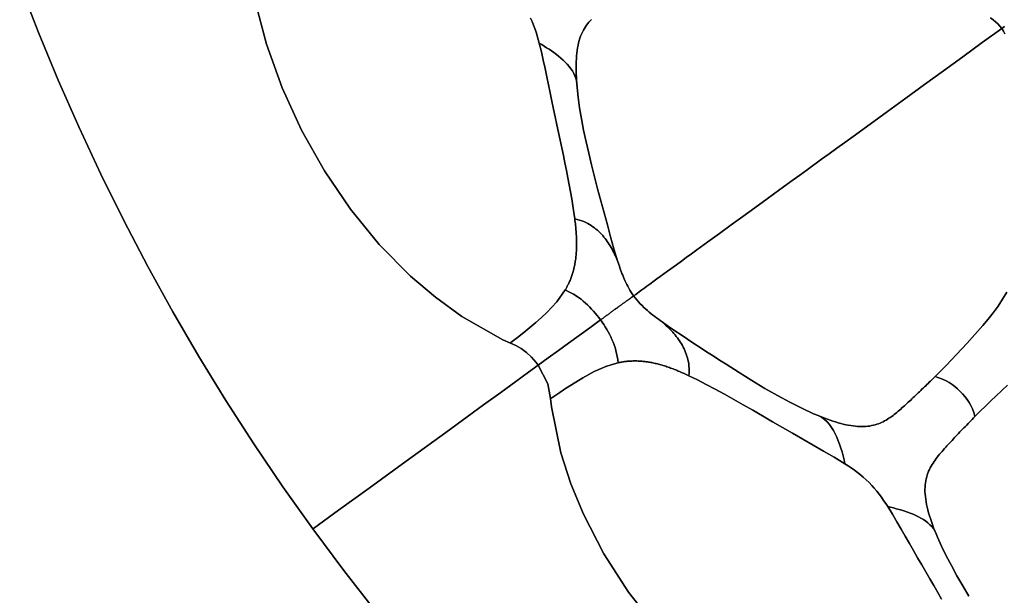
# Model space of a CAD drawing. Header units: centimetres. Extents: x -49.6 to 49.6, y -49.6 to 49.6.
# Tile 4 of 61: x -46.5 to -25.3, y -30.6 to -18.2. Entities that reach past the tile are written whole.
import ezdxf

# ---------------------------------------------------------------- set-up
doc = ezdxf.new("R2010")
doc.units = ezdxf.units.CM
doc.layers.get('0').update_dxf_attribs({"true_color": 0x5890e1})

msp = doc.modelspace()

# ---------------------------------------------------------------- linework, layer by layer
at = {"color": 16, "true_color": 0x870606}
for points in [[(-46.453, -17.434, 0), (-46.05, -18.472, 0), (-45.624, -19.501, 0), (-45.175, -20.519, 0), (-44.703, -21.528, 0), (-44.208, -22.526, 0), (-43.692, -23.512, 0), (-43.153, -24.486, 0), (-42.593, -25.448, 0), (-42.011, -26.398, 0), (-41.409, -27.334, 0), (-40.785, -28.256, 0), (-40.141, -29.164, 0), (-40.126, -29.154, 0), (-40.022, -29.078, 0), (-39.59, -28.764, 0), (-38.931, -28.285, 0), (-38.132, -27.704, 0), (-37.28, -27.086, 0), (-36.464, -26.493, 0), (-36.096, -26.226, 0), (-35.77, -25.989, 0), (-35.497, -25.79, 0), (-35.286, -25.637, 0), (-35.331, -25.578, 0), (-35.431, -25.464, 0), (-35.538, -25.363, 0), (-35.653, -25.279, 0), (-35.771, -25.215, 0), (-35.888, -25.164, 0), (-36.05, -25.089, 0), (-36.932, -24.589, 0), (-37.502, -24.177, 0), (-38.038, -23.721, 0), (-38.711, -23.038, 0), (-39.332, -22.278, 0), (-39.892, -21.454, 0), (-40.385, -20.578, 0), (-40.804, -19.665, 0), (-41.142, -18.727, 0), (-41.392, -17.778, 0)], [(-38.792, -30.935, 0), (-39.476, -30.057, 0), (-40.141, -29.164, 0), (-40.785, -28.256, 0), (-41.409, -27.334, 0), (-42.012, -26.398, 0), (-42.593, -25.448, 0), (-43.154, -24.486, 0), (-43.692, -23.512, 0), (-44.209, -22.526, 0), (-44.703, -21.528, 0), (-45.175, -20.519, 0), (-45.624, -19.501, 0), (-46.05, -18.472, 0), (-46.453, -17.434, 0)], [(-41.392, -17.778, 0), (-41.142, -18.727, 0), (-40.804, -19.665, 0), (-40.385, -20.578, 0), (-39.892, -21.454, 0), (-39.332, -22.278, 0), (-38.711, -23.038, 0), (-38.038, -23.721, 0), (-37.502, -24.177, 0), (-36.932, -24.589, 0), (-36.05, -25.089, 0), (-35.888, -25.164, 0), (-35.875, -25.153, 0), (-35.736, -25.043, 0), (-35.6, -24.934, 0), (-35.468, -24.827, 0), (-35.341, -24.721, 0), (-35.218, -24.614, 0), (-35.1, -24.505, 0), (-34.886, -24.274, 0), (-34.705, -24.016, 0), (-34.696, -24.001, 0), (-34.688, -23.986, 0), (-34.679, -23.971, 0), (-34.671, -23.956, 0), (-34.663, -23.94, 0), (-34.655, -23.925, 0), (-34.647, -23.909, 0), (-34.639, -23.893, 0), (-34.63, -23.873, 0), (-34.621, -23.853, 0), (-34.612, -23.833, 0), (-34.603, -23.812, 0), (-34.595, -23.792, 0), (-34.587, -23.771, 0), (-34.579, -23.75, 0), (-34.571, -23.728, 0), (-34.563, -23.707, 0), (-34.556, -23.685, 0), (-34.549, -23.663, 0), (-34.542, -23.641, 0), (-34.536, -23.618, 0), (-34.53, -23.595, 0), (-34.524, -23.572, 0), (-34.518, -23.548, 0), (-34.512, -23.524, 0), (-34.507, -23.5, 0), (-34.502, -23.476, 0), (-34.498, -23.451, 0), (-34.493, -23.426, 0), (-34.489, -23.4, 0), (-34.485, -23.375, 0), (-34.481, -23.348, 0), (-34.478, -23.322, 0), (-34.475, -23.296, 0), (-34.473, -23.269, 0), (-34.47, -23.241, 0), (-34.468, -23.214, 0), (-34.466, -23.186, 0), (-34.465, -23.157, 0), (-34.464, -23.128, 0), (-34.463, -23.099, 0), (-34.462, -23.07, 0), (-34.462, -23.041, 0), (-34.462, -23.011, 0), (-34.462, -22.98, 0), (-34.463, -22.95, 0), (-34.464, -22.919, 0), (-34.465, -22.887, 0), (-34.466, -22.856, 0), (-34.468, -22.824, 0), (-34.47, -22.792, 0), (-34.473, -22.76, 0), (-34.475, -22.727, 0), (-34.478, -22.694, 0), (-34.481, -22.66, 0), (-34.484, -22.627, 0), (-34.488, -22.591, 0), (-34.492, -22.555, 0), (-34.496, -22.519, 0), (-34.5, -22.483, 0), (-34.518, -22.349, 0), (-34.54, -22.205, 0), (-34.563, -22.057, 0), (-34.59, -21.907, 0), (-34.618, -21.755, 0), (-34.647, -21.6, 0), (-34.679, -21.443, 0), (-34.712, -21.283, 0), (-34.745, -21.121, 0), (-34.78, -20.957, 0), (-34.815, -20.792, 0), (-34.851, -20.626, 0), (-34.887, -20.459, 0), (-34.923, -20.291, 0), (-34.959, -20.122, 0), (-34.995, -19.949, 0), (-35.032, -19.775, 0), (-35.068, -19.601, 0), (-35.104, -19.426, 0), (-35.141, -19.25, 0), (-35.179, -19.071, 0), (-35.22, -18.889, 0), (-35.266, -18.701, 0), (-35.287, -18.626, 0), (-35.31, -18.548, 0), (-35.334, -18.469, 0), (-35.361, -18.389, 0), (-35.39, -18.313, 0), (-35.42, -18.238, 0), (-35.454, -18.162, 0)], [(-35.454, -18.162, 0), (-35.42, -18.238, 0), (-35.39, -18.313, 0), (-35.361, -18.389, 0), (-35.334, -18.469, 0), (-35.31, -18.548, 0), (-35.287, -18.626, 0), (-35.266, -18.701, 0), (-35.213, -18.735, 0), (-35.159, -18.768, 0), (-35.106, -18.801, 0), (-35.053, -18.835, 0), (-35, -18.87, 0), (-34.948, -18.907, 0), (-34.897, -18.945, 0), (-34.848, -18.984, 0), (-34.799, -19.025, 0), (-34.752, -19.067, 0), (-34.706, -19.111, 0), (-34.663, -19.157, 0), (-34.622, -19.204, 0), (-34.585, -19.253, 0), (-34.551, -19.302, 0), (-34.522, -19.353, 0), (-34.497, -19.405, 0), (-34.479, -19.457, 0), (-34.466, -19.508, 0), (-34.458, -19.558, 0), (-34.451, -19.656, 0), (-34.458, -19.583, 0), (-34.463, -19.51, 0), (-34.467, -19.439, 0), (-34.47, -19.368, 0), (-34.472, -19.299, 0), (-34.473, -19.232, 0), (-34.472, -19.165, 0), (-34.47, -19.1, 0), (-34.467, -19.038, 0), (-34.463, -18.977, 0), (-34.457, -18.917, 0), (-34.449, -18.859, 0), (-34.441, -18.803, 0), (-34.43, -18.748, 0), (-34.418, -18.695, 0), (-34.405, -18.643, 0), (-34.39, -18.595, 0), (-34.374, -18.55, 0), (-34.356, -18.506, 0), (-34.337, -18.464, 0), (-34.316, -18.424, 0), (-34.294, -18.386, 0), (-34.271, -18.349, 0), (-34.246, -18.314, 0), (-34.221, -18.281, 0), (-34.195, -18.249, 0), (-34.168, -18.219, 0), (-34.14, -18.19, 0)], [(-34.14, -18.19, 0), (-34.168, -18.219, 0), (-34.195, -18.249, 0), (-34.221, -18.281, 0), (-34.246, -18.314, 0), (-34.271, -18.349, 0), (-34.294, -18.386, 0), (-34.316, -18.424, 0), (-34.337, -18.464, 0), (-34.356, -18.506, 0), (-34.374, -18.55, 0), (-34.39, -18.595, 0), (-34.405, -18.643, 0), (-34.418, -18.695, 0), (-34.43, -18.748, 0), (-34.441, -18.803, 0), (-34.449, -18.859, 0), (-34.457, -18.917, 0), (-34.463, -18.977, 0), (-34.467, -19.038, 0), (-34.47, -19.1, 0), (-34.472, -19.165, 0), (-34.473, -19.232, 0), (-34.472, -19.299, 0), (-34.47, -19.368, 0), (-34.467, -19.439, 0), (-34.463, -19.51, 0), (-34.458, -19.583, 0), (-34.451, -19.656, 0), (-34.428, -19.867, 0), (-34.396, -20.098, 0), (-34.356, -20.334, 0), (-34.31, -20.578, 0), (-34.257, -20.825, 0), (-34.201, -21.074, 0), (-34.141, -21.321, 0), (-34.075, -21.582, 0), (-34.008, -21.842, 0), (-33.939, -22.102, 0), (-33.869, -22.36, 0), (-33.799, -22.617, 0), (-33.729, -22.874, 0), (-33.656, -23.131, 0), (-33.578, -23.392, 0), (-33.566, -23.429, 0), (-33.553, -23.468, 0), (-33.54, -23.506, 0), (-33.527, -23.545, 0), (-33.513, -23.585, 0), (-33.499, -23.624, 0), (-33.484, -23.664, 0), (-33.469, -23.703, 0), (-33.453, -23.741, 0), (-33.437, -23.779, 0), (-33.42, -23.818, 0), (-33.402, -23.858, 0), (-33.382, -23.898, 0), (-33.361, -23.939, 0), (-33.339, -23.979, 0), (-33.315, -24.02, 0), (-33.276, -24.083, 0), (-33.233, -24.145, 0), (-33.189, -24.113, 0), (-33.15, -24.085, 0), (-33.115, -24.06, 0), (-33.085, -24.038, 0), (-33.059, -24.019, 0), (-33.036, -24.003, 0), (-32.995, -23.972, 0), (-32.947, -23.938, 0), (-32.883, -23.891, 0), (-32.791, -23.824, 0), (-32.732, -23.781, 0), (-32.664, -23.732, 0), (-32.501, -23.614, 0), (-32.31, -23.475, 0), (-32.206, -23.4, 0), (-32.099, -23.321, 0), (-31.986, -23.239, 0), (-31.871, -23.156, 0), (-31.632, -22.982, 0), (-31.385, -22.803, 0), (-31.133, -22.619, 0), (-30.879, -22.435, 0), (-30.751, -22.342, 0), (-30.62, -22.247, 0), (-30.356, -22.055, 0), (-30.082, -21.856, 0), (-29.798, -21.65, 0), (-29.651, -21.543, 0), (-29.5, -21.433, 0), (-29.186, -21.205, 0), (-29.023, -21.086, 0), (-28.855, -20.965, 0), (-28.683, -20.839, 0), (-28.507, -20.711, 0), (-28.143, -20.447, 0), (-27.765, -20.173, 0), (-27.374, -19.888, 0), (-26.971, -19.596, 0), (-26.56, -19.297, 0), (-26.142, -18.994, 0), (-25.726, -18.691, 0), (-25.308, -18.387, 0), (-25.349, -18.335, 0), (-25.394, -18.287, 0), (-25.441, -18.242, 0), (-25.491, -18.201, 0), (-25.546, -18.16, 0)], [(-25.546, -18.16, 0), (-25.491, -18.201, 0), (-25.441, -18.242, 0), (-25.394, -18.287, 0), (-25.349, -18.335, 0), (-25.308, -18.387, 0), (-25.244, -18.341, 0)], [(-25.238, -18.5, 0), (-25.271, -18.443, 0), (-25.308, -18.387, 0), (-25.726, -18.691, 0), (-26.142, -18.994, 0), (-26.56, -19.297, 0), (-26.971, -19.596, 0), (-27.374, -19.888, 0), (-27.765, -20.173, 0), (-28.143, -20.447, 0), (-28.507, -20.711, 0), (-28.683, -20.839, 0), (-28.855, -20.965, 0), (-29.023, -21.086, 0), (-29.186, -21.205, 0), (-29.5, -21.433, 0), (-29.651, -21.543, 0), (-29.798, -21.65, 0), (-30.082, -21.856, 0), (-30.356, -22.055, 0), (-30.62, -22.247, 0), (-30.751, -22.342, 0), (-30.879, -22.435, 0), (-31.133, -22.619, 0), (-31.385, -22.803, 0), (-31.632, -22.982, 0), (-31.871, -23.156, 0), (-31.986, -23.239, 0), (-32.099, -23.321, 0), (-32.206, -23.4, 0), (-32.31, -23.475, 0), (-32.501, -23.614, 0), (-32.664, -23.732, 0), (-32.732, -23.781, 0), (-32.791, -23.824, 0), (-32.883, -23.891, 0), (-32.947, -23.938, 0), (-32.995, -23.972, 0), (-33.036, -24.003, 0), (-33.059, -24.019, 0), (-33.085, -24.038, 0), (-33.115, -24.06, 0), (-33.15, -24.085, 0), (-33.189, -24.113, 0), (-33.233, -24.145, 0), (-33.199, -24.191, 0), (-33.164, -24.234, 0), (-33.128, -24.276, 0), (-33.091, -24.316, 0), (-33.053, -24.355, 0), (-33.014, -24.393, 0), (-32.976, -24.428, 0), (-32.937, -24.462, 0), (-32.898, -24.496, 0), (-32.858, -24.529, 0), (-32.819, -24.56, 0), (-32.78, -24.591, 0), (-32.74, -24.621, 0), (-32.7, -24.65, 0), (-32.661, -24.679, 0), (-32.622, -24.708, 0), (-32.484, -24.804, 0), (-32.347, -24.897, 0), (-32.211, -24.988, 0), (-32.074, -25.078, 0), (-31.937, -25.168, 0), (-31.799, -25.259, 0), (-31.661, -25.349, 0), (-31.522, -25.439, 0), (-31.383, -25.529, 0), (-31.243, -25.619, 0), (-30.963, -25.797, 0), (-30.685, -25.97, 0), (-30.405, -26.138, 0), (-30.137, -26.292, 0), (-29.873, -26.436, 0), (-29.614, -26.567, 0), (-29.361, -26.683, 0), (-29.338, -26.693, 0), (-29.282, -26.716, 0), (-29.227, -26.739, 0), (-29.171, -26.761, 0), (-29.116, -26.782, 0), (-29.057, -26.804, 0), (-28.999, -26.825, 0), (-28.941, -26.844, 0), (-28.883, -26.862, 0), (-28.827, -26.879, 0), (-28.772, -26.894, 0), (-28.718, -26.908, 0), (-28.664, -26.92, 0), (-28.612, -26.931, 0), (-28.559, -26.94, 0), (-28.508, -26.948, 0), (-28.458, -26.954, 0), (-28.41, -26.958, 0), (-28.363, -26.961, 0), (-28.318, -26.962, 0), (-28.274, -26.961, 0), (-28.232, -26.958, 0), (-28.19, -26.954, 0), (-28.149, -26.949, 0), (-28.108, -26.941, 0), (-28.07, -26.933, 0), (-28.033, -26.923, 0), (-27.997, -26.911, 0), (-27.961, -26.899, 0), (-27.927, -26.885, 0), (-27.893, -26.87, 0), (-27.86, -26.855, 0), (-27.828, -26.838, 0), (-27.796, -26.82, 0), (-27.766, -26.802, 0), (-27.736, -26.783, 0), (-27.706, -26.763, 0), (-27.677, -26.742, 0), (-27.648, -26.721, 0), (-27.62, -26.699, 0), (-27.592, -26.677, 0), (-27.564, -26.654, 0), (-27.537, -26.631, 0), (-27.51, -26.608, 0), (-27.482, -26.584, 0), (-27.455, -26.56, 0), (-27.428, -26.536, 0), (-27.401, -26.512, 0), (-27.375, -26.487, 0), (-27.348, -26.463, 0), (-27.321, -26.438, 0), (-27.294, -26.413, 0), (-27.267, -26.389, 0), (-27.24, -26.364, 0), (-27.214, -26.338, 0), (-27.187, -26.313, 0), (-27.16, -26.287, 0), (-27.133, -26.262, 0), (-27.106, -26.236, 0), (-27.079, -26.21, 0), (-27.052, -26.185, 0), (-27.025, -26.158, 0), (-26.998, -26.132, 0), (-26.971, -26.106, 0), (-26.943, -26.08, 0), (-26.918, -26.055, 0), (-26.893, -26.031, 0), (-26.868, -26.007, 0), (-26.843, -25.982, 0), (-26.818, -25.958, 0), (-26.793, -25.933, 0), (-26.767, -25.909, 0), (-26.742, -25.884, 0), (-26.723, -25.865, 0), (-26.612, -25.755, 0), (-26.501, -25.642, 0), (-26.391, -25.526, 0), (-26.28, -25.408, 0), (-26.168, -25.288, 0), (-26.055, -25.166, 0), (-25.942, -25.043, 0), (-25.827, -24.916, 0), (-25.713, -24.785, 0), (-25.601, -24.651, 0), (-25.491, -24.511, 0), (-25.385, -24.365, 0), (-25.288, -24.218, 0), (-25.196, -24.064, 0)], [(-25.244, -18.341, 0), (-25.308, -18.387, 0), (-25.271, -18.443, 0), (-25.238, -18.5, 0)], [(-25.196, -24.064, 0), (-25.288, -24.218, 0), (-25.385, -24.365, 0), (-25.491, -24.511, 0), (-25.601, -24.651, 0), (-25.713, -24.785, 0), (-25.827, -24.916, 0), (-25.942, -25.043, 0), (-26.055, -25.166, 0), (-26.168, -25.288, 0), (-26.28, -25.408, 0), (-26.391, -25.526, 0), (-26.501, -25.642, 0), (-26.612, -25.755, 0), (-26.723, -25.865, 0), (-26.742, -25.884, 0), (-26.658, -25.908, 0), (-26.579, -25.937, 0), (-26.506, -25.972, 0), (-26.439, -26.011, 0), (-26.375, -26.055, 0), (-26.314, -26.101, 0), (-26.257, -26.151, 0), (-26.202, -26.203, 0), (-26.15, -26.258, 0), (-26.1, -26.315, 0), (-26.054, -26.376, 0), (-26.01, -26.44, 0), (-25.971, -26.508, 0), (-25.936, -26.581, 0), (-25.907, -26.659, 0), (-25.883, -26.743, 0), (-25.772, -26.632, 0), (-25.659, -26.521, 0), (-25.543, -26.409, 0), (-25.425, -26.297, 0), (-25.304, -26.185, 0), (-25.182, -26.072, 0)], [(-32.73, -31.311, 0), (-33.342, -30.524, 0), (-33.873, -29.698, 0), (-34.314, -28.847, 0), (-34.583, -28.197, 0), (-34.798, -27.527, 0), (-35.001, -26.535, 0), (-35.022, -26.358, 0), (-35.078, -26.042, 0), (-35.286, -25.637, 0), (-35.497, -25.79, 0), (-35.77, -25.989, 0), (-36.096, -26.226, 0), (-36.464, -26.493, 0), (-37.28, -27.086, 0), (-38.132, -27.704, 0), (-38.931, -28.285, 0), (-39.59, -28.764, 0), (-40.022, -29.078, 0), (-40.126, -29.154, 0), (-40.141, -29.164, 0), (-39.476, -30.057, 0), (-38.792, -30.935, 0)], [(-26.602, -30.679, 0), (-26.686, -30.533, 0), (-26.771, -30.386, 0), (-26.857, -30.238, 0), (-26.943, -30.089, 0), (-27.03, -29.94, 0), (-27.118, -29.787, 0), (-27.206, -29.633, 0), (-27.294, -29.479, 0), (-27.383, -29.323, 0), (-27.472, -29.167, 0), (-27.564, -29.009, 0), (-27.659, -28.848, 0), (-27.761, -28.684, 0), (-27.804, -28.618, 0), (-27.85, -28.551, 0), (-27.898, -28.484, 0), (-27.948, -28.416, 0), (-27.998, -28.353, 0), (-28.051, -28.29, 0), (-28.106, -28.229, 0), (-28.165, -28.168, 0), (-28.226, -28.109, 0), (-28.288, -28.053, 0), (-28.351, -28, 0), (-28.414, -27.95, 0), (-28.481, -27.9, 0), (-28.549, -27.852, 0), (-28.616, -27.806, 0), (-28.682, -27.764, 0), (-28.914, -27.62, 0), (-29.142, -27.488, 0), (-29.368, -27.358, 0), (-29.591, -27.231, 0), (-29.811, -27.105, 0), (-30.029, -26.979, 0), (-30.244, -26.855, 0), (-30.456, -26.731, 0), (-30.666, -26.61, 0), (-30.874, -26.49, 0), (-31.077, -26.375, 0), (-31.277, -26.262, 0), (-31.475, -26.154, 0), (-31.668, -26.051, 0), (-31.857, -25.955, 0), (-32.042, -25.866, 0), (-32.071, -25.853, 0), (-32.1, -25.839, 0), (-32.129, -25.826, 0), (-32.158, -25.813, 0), (-32.186, -25.801, 0), (-32.214, -25.789, 0), (-32.243, -25.776, 0), (-32.271, -25.765, 0), (-32.299, -25.753, 0), (-32.326, -25.742, 0), (-32.354, -25.731, 0), (-32.381, -25.72, 0), (-32.409, -25.71, 0), (-32.436, -25.7, 0), (-32.462, -25.69, 0), (-32.489, -25.681, 0), (-32.516, -25.672, 0), (-32.542, -25.663, 0), (-32.568, -25.655, 0), (-32.594, -25.647, 0), (-32.62, -25.639, 0), (-32.645, -25.631, 0), (-32.671, -25.624, 0), (-32.696, -25.618, 0), (-32.721, -25.611, 0), (-32.746, -25.605, 0), (-32.77, -25.599, 0), (-32.795, -25.594, 0), (-32.819, -25.588, 0), (-32.843, -25.584, 0), (-32.866, -25.579, 0), (-32.89, -25.575, 0), (-32.913, -25.571, 0), (-32.937, -25.568, 0), (-32.96, -25.564, 0), (-32.983, -25.561, 0), (-33.006, -25.559, 0), (-33.028, -25.556, 0), (-33.05, -25.554, 0), (-33.073, -25.552, 0), (-33.095, -25.551, 0), (-33.117, -25.55, 0), (-33.139, -25.549, 0), (-33.161, -25.548, 0), (-33.182, -25.548, 0), (-33.203, -25.547, 0), (-33.224, -25.548, 0), (-33.245, -25.548, 0), (-33.266, -25.549, 0), (-33.287, -25.549, 0), (-33.308, -25.551, 0), (-33.328, -25.552, 0), (-33.349, -25.554, 0), (-33.369, -25.555, 0), (-33.389, -25.558, 0), (-33.408, -25.56, 0), (-33.428, -25.562, 0), (-33.448, -25.565, 0), (-33.468, -25.568, 0), (-33.488, -25.571, 0), (-33.507, -25.575, 0), (-33.526, -25.579, 0), (-33.545, -25.582, 0), (-33.564, -25.586, 0), (-33.698, -25.621, 0), (-33.829, -25.665, 0), (-34.081, -25.775, 0), (-34.326, -25.91, 0), (-34.572, -26.062, 0), (-34.698, -26.144, 0), (-34.823, -26.226, 0), (-34.952, -26.311, 0), (-35.017, -26.355, 0), (-35.022, -26.358, 0), (-35.001, -26.535, 0), (-34.798, -27.527, 0), (-34.583, -28.197, 0), (-34.314, -28.847, 0), (-33.873, -29.698, 0), (-33.342, -30.524, 0), (-32.73, -31.311, 0)], [(-25.182, -26.072, 0), (-25.304, -26.185, 0), (-25.425, -26.297, 0), (-25.543, -26.409, 0), (-25.659, -26.521, 0), (-25.772, -26.632, 0), (-25.883, -26.743, 0), (-25.913, -26.774, 0), (-25.943, -26.805, 0), (-25.973, -26.835, 0), (-26.002, -26.866, 0), (-26.032, -26.896, 0), (-26.061, -26.927, 0), (-26.09, -26.957, 0), (-26.12, -26.987, 0), (-26.149, -27.017, 0), (-26.178, -27.047, 0), (-26.207, -27.077, 0), (-26.235, -27.107, 0), (-26.264, -27.137, 0), (-26.292, -27.167, 0), (-26.321, -27.197, 0), (-26.349, -27.227, 0), (-26.376, -27.257, 0), (-26.404, -27.287, 0), (-26.432, -27.316, 0), (-26.459, -27.346, 0), (-26.487, -27.376, 0), (-26.514, -27.406, 0), (-26.54, -27.436, 0), (-26.567, -27.466, 0), (-26.593, -27.496, 0), (-26.619, -27.526, 0), (-26.645, -27.556, 0), (-26.67, -27.587, 0), (-26.695, -27.618, 0), (-26.719, -27.649, 0), (-26.743, -27.681, 0), (-26.765, -27.713, 0), (-26.787, -27.746, 0), (-26.808, -27.78, 0), (-26.829, -27.814, 0), (-26.848, -27.85, 0), (-26.865, -27.886, 0), (-26.882, -27.923, 0), (-26.897, -27.961, 0), (-26.911, -28, 0), (-26.923, -28.041, 0), (-26.934, -28.083, 0), (-26.943, -28.127, 0), (-26.95, -28.171, 0), (-26.956, -28.217, 0), (-26.959, -28.264, 0), (-26.96, -28.312, 0), (-26.96, -28.362, 0), (-26.957, -28.416, 0), (-26.952, -28.47, 0), (-26.945, -28.525, 0), (-26.935, -28.582, 0), (-26.924, -28.639, 0), (-26.912, -28.698, 0), (-26.897, -28.757, 0), (-26.881, -28.817, 0), (-26.862, -28.88, 0), (-26.842, -28.943, 0), (-26.821, -29.007, 0), (-26.798, -29.072, 0), (-26.773, -29.138, 0), (-26.747, -29.205, 0), (-26.72, -29.272, 0), (-26.691, -29.34, 0), (-26.604, -29.533, 0), (-26.502, -29.744, 0), (-26.391, -29.955, 0), (-26.271, -30.173, 0), (-26.145, -30.392, 0), (-26.015, -30.611, 0)], [(-26.015, -30.611, 0), (-26.145, -30.392, 0), (-26.271, -30.173, 0), (-26.391, -29.955, 0), (-26.502, -29.744, 0), (-26.604, -29.533, 0), (-26.691, -29.34, 0), (-26.728, -29.249, 0), (-26.751, -29.203, 0), (-26.779, -29.159, 0), (-26.812, -29.116, 0), (-26.852, -29.074, 0), (-26.895, -29.035, 0), (-26.943, -28.998, 0), (-26.994, -28.963, 0), (-27.047, -28.931, 0), (-27.102, -28.901, 0), (-27.159, -28.873, 0), (-27.217, -28.847, 0), (-27.276, -28.823, 0), (-27.335, -28.801, 0), (-27.395, -28.781, 0), (-27.456, -28.762, 0), (-27.517, -28.745, 0), (-27.578, -28.729, 0), (-27.639, -28.714, 0), (-27.7, -28.699, 0), (-27.761, -28.684, 0), (-27.659, -28.848, 0), (-27.564, -29.009, 0), (-27.472, -29.167, 0), (-27.383, -29.323, 0), (-27.294, -29.479, 0), (-27.206, -29.633, 0), (-27.118, -29.787, 0), (-27.03, -29.94, 0), (-26.943, -30.089, 0), (-26.857, -30.238, 0), (-26.771, -30.386, 0), (-26.686, -30.533, 0), (-26.602, -30.679, 0)]]:
    msp.add_polyline3d(points, dxfattribs=at)
for points in [[(-35.213, -18.735, 0), (-35.266, -18.701, 0), (-35.22, -18.889, 0), (-35.179, -19.071, 0), (-35.141, -19.25, 0), (-35.104, -19.426, 0), (-35.068, -19.601, 0), (-35.032, -19.775, 0), (-34.995, -19.949, 0), (-34.959, -20.122, 0), (-34.923, -20.291, 0), (-34.887, -20.459, 0), (-34.851, -20.626, 0), (-34.815, -20.792, 0), (-34.78, -20.957, 0), (-34.745, -21.121, 0), (-34.712, -21.283, 0), (-34.679, -21.443, 0), (-34.647, -21.6, 0), (-34.618, -21.755, 0), (-34.59, -21.907, 0), (-34.563, -22.057, 0), (-34.54, -22.205, 0), (-34.518, -22.349, 0), (-34.5, -22.483, 0), (-34.45, -22.498, 0), (-34.4, -22.513, 0), (-34.352, -22.529, 0), (-34.307, -22.547, 0), (-34.263, -22.566, 0), (-34.222, -22.587, 0), (-34.183, -22.609, 0), (-34.146, -22.632, 0), (-34.111, -22.656, 0), (-34.077, -22.681, 0), (-34.045, -22.707, 0), (-34.013, -22.734, 0), (-33.983, -22.761, 0), (-33.954, -22.79, 0), (-33.927, -22.819, 0), (-33.9, -22.848, 0), (-33.874, -22.878, 0), (-33.849, -22.909, 0), (-33.825, -22.94, 0), (-33.802, -22.972, 0), (-33.779, -23.005, 0), (-33.758, -23.038, 0), (-33.737, -23.071, 0), (-33.717, -23.105, 0), (-33.698, -23.14, 0), (-33.679, -23.175, 0), (-33.661, -23.21, 0), (-33.644, -23.246, 0), (-33.627, -23.283, 0), (-33.611, -23.319, 0), (-33.594, -23.356, 0), (-33.578, -23.392, 0), (-33.656, -23.131, 0), (-33.729, -22.874, 0), (-33.799, -22.617, 0), (-33.869, -22.36, 0), (-33.939, -22.102, 0), (-34.008, -21.842, 0), (-34.075, -21.582, 0), (-34.141, -21.321, 0), (-34.201, -21.074, 0), (-34.257, -20.825, 0), (-34.31, -20.578, 0), (-34.356, -20.334, 0), (-34.396, -20.098, 0), (-34.428, -19.867, 0), (-34.451, -19.656, 0), (-34.458, -19.558, 0), (-34.466, -19.508, 0), (-34.479, -19.457, 0), (-34.497, -19.405, 0), (-34.522, -19.353, 0), (-34.551, -19.302, 0), (-34.585, -19.253, 0), (-34.622, -19.204, 0), (-34.663, -19.157, 0), (-34.706, -19.111, 0), (-34.752, -19.067, 0), (-34.799, -19.025, 0), (-34.848, -18.984, 0), (-34.897, -18.945, 0), (-34.948, -18.907, 0), (-35, -18.87, 0), (-35.053, -18.835, 0), (-35.106, -18.801, 0), (-35.159, -18.768, 0)], [(-34.45, -22.498, 0), (-34.5, -22.483, 0), (-34.496, -22.519, 0), (-34.492, -22.555, 0), (-34.488, -22.591, 0), (-34.484, -22.627, 0), (-34.481, -22.66, 0), (-34.478, -22.694, 0), (-34.475, -22.727, 0), (-34.473, -22.76, 0), (-34.47, -22.792, 0), (-34.468, -22.824, 0), (-34.466, -22.856, 0), (-34.465, -22.887, 0), (-34.464, -22.919, 0), (-34.463, -22.95, 0), (-34.462, -22.98, 0), (-34.462, -23.011, 0), (-34.462, -23.041, 0), (-34.462, -23.07, 0), (-34.463, -23.099, 0), (-34.464, -23.128, 0), (-34.465, -23.157, 0), (-34.466, -23.186, 0), (-34.468, -23.214, 0), (-34.47, -23.241, 0), (-34.473, -23.269, 0), (-34.475, -23.296, 0), (-34.478, -23.322, 0), (-34.481, -23.348, 0), (-34.485, -23.375, 0), (-34.489, -23.4, 0), (-34.493, -23.426, 0), (-34.498, -23.451, 0), (-34.502, -23.476, 0), (-34.507, -23.5, 0), (-34.512, -23.524, 0), (-34.518, -23.548, 0), (-34.524, -23.572, 0), (-34.53, -23.595, 0), (-34.536, -23.618, 0), (-34.542, -23.641, 0), (-34.549, -23.663, 0), (-34.556, -23.685, 0), (-34.563, -23.707, 0), (-34.571, -23.728, 0), (-34.579, -23.75, 0), (-34.587, -23.771, 0), (-34.595, -23.792, 0), (-34.603, -23.812, 0), (-34.612, -23.833, 0), (-34.621, -23.853, 0), (-34.63, -23.873, 0), (-34.639, -23.893, 0), (-34.647, -23.909, 0), (-34.655, -23.925, 0), (-34.663, -23.94, 0), (-34.671, -23.956, 0), (-34.679, -23.971, 0), (-34.688, -23.986, 0), (-34.696, -24.001, 0), (-34.705, -24.016, 0), (-34.643, -24.048, 0), (-34.585, -24.078, 0), (-34.529, -24.11, 0), (-34.469, -24.147, 0), (-34.417, -24.183, 0), (-34.366, -24.22, 0), (-34.317, -24.26, 0), (-34.269, -24.301, 0), (-34.225, -24.342, 0), (-34.182, -24.385, 0), (-34.139, -24.429, 0), (-34.098, -24.474, 0), (-34.058, -24.52, 0), (-34.019, -24.567, 0), (-33.982, -24.615, 0), (-33.946, -24.663, 0), (-33.93, -24.652, 0), (-33.915, -24.641, 0), (-33.9, -24.63, 0), (-33.884, -24.618, 0), (-33.868, -24.607, 0), (-33.853, -24.596, 0), (-33.837, -24.584, 0), (-33.822, -24.573, 0), (-33.807, -24.562, 0), (-33.791, -24.551, 0), (-33.776, -24.54, 0), (-33.761, -24.529, 0), (-33.746, -24.518, 0), (-33.731, -24.507, 0), (-33.716, -24.496, 0), (-33.7, -24.485, 0), (-33.686, -24.474, 0), (-33.671, -24.464, 0), (-33.656, -24.453, 0), (-33.642, -24.442, 0), (-33.627, -24.432, 0), (-33.613, -24.421, 0), (-33.598, -24.411, 0), (-33.584, -24.4, 0), (-33.57, -24.39, 0), (-33.556, -24.38, 0), (-33.543, -24.37, 0), (-33.529, -24.36, 0), (-33.516, -24.351, 0), (-33.502, -24.341, 0), (-33.49, -24.332, 0), (-33.477, -24.322, 0), (-33.464, -24.313, 0), (-33.452, -24.305, 0), (-33.44, -24.296, 0), (-33.428, -24.287, 0), (-33.417, -24.279, 0), (-33.406, -24.271, 0), (-33.396, -24.263, 0), (-33.385, -24.256, 0), (-33.375, -24.249, 0), (-33.366, -24.242, 0), (-33.356, -24.235, 0), (-33.348, -24.229, 0), (-33.339, -24.223, 0), (-33.331, -24.217, 0), (-33.324, -24.211, 0), (-33.317, -24.206, 0), (-33.31, -24.201, 0), (-33.303, -24.196, 0), (-33.297, -24.192, 0), (-33.292, -24.188, 0), (-33.286, -24.184, 0), (-33.281, -24.181, 0), (-33.277, -24.177, 0), (-33.272, -24.174, 0), (-33.268, -24.171, 0), (-33.264, -24.168, 0), (-33.259, -24.165, 0), (-33.255, -24.161, 0), (-33.25, -24.158, 0), (-33.245, -24.154, 0), (-33.24, -24.15, 0), (-33.233, -24.145, 0), (-33.276, -24.083, 0), (-33.315, -24.02, 0), (-33.339, -23.979, 0), (-33.361, -23.939, 0), (-33.382, -23.898, 0), (-33.402, -23.858, 0), (-33.42, -23.818, 0), (-33.437, -23.779, 0), (-33.453, -23.741, 0), (-33.469, -23.703, 0), (-33.484, -23.664, 0), (-33.499, -23.624, 0), (-33.513, -23.585, 0), (-33.527, -23.545, 0), (-33.54, -23.506, 0), (-33.553, -23.468, 0), (-33.566, -23.429, 0), (-33.578, -23.392, 0), (-33.594, -23.356, 0), (-33.611, -23.319, 0), (-33.627, -23.283, 0), (-33.644, -23.246, 0), (-33.661, -23.21, 0), (-33.679, -23.175, 0), (-33.698, -23.14, 0), (-33.717, -23.105, 0), (-33.737, -23.071, 0), (-33.758, -23.038, 0), (-33.779, -23.005, 0), (-33.802, -22.972, 0), (-33.825, -22.94, 0), (-33.849, -22.909, 0), (-33.874, -22.878, 0), (-33.9, -22.848, 0), (-33.927, -22.819, 0), (-33.954, -22.79, 0), (-33.983, -22.761, 0), (-34.013, -22.734, 0), (-34.045, -22.707, 0), (-34.077, -22.681, 0), (-34.111, -22.656, 0), (-34.146, -22.632, 0), (-34.183, -22.609, 0), (-34.222, -22.587, 0), (-34.263, -22.566, 0), (-34.307, -22.547, 0), (-34.352, -22.529, 0), (-34.4, -22.513, 0)], [(-35.875, -25.153, 0), (-35.888, -25.164, 0), (-35.771, -25.215, 0), (-35.653, -25.279, 0), (-35.538, -25.363, 0), (-35.431, -25.464, 0), (-35.331, -25.578, 0), (-35.286, -25.637, 0), (-35.072, -25.481, 0), (-34.854, -25.323, 0), (-34.633, -25.162, 0), (-34.408, -24.999, 0), (-34.179, -24.833, 0), (-33.946, -24.663, 0), (-33.982, -24.615, 0), (-34.019, -24.567, 0), (-34.058, -24.52, 0), (-34.098, -24.474, 0), (-34.139, -24.429, 0), (-34.182, -24.385, 0), (-34.225, -24.342, 0), (-34.269, -24.301, 0), (-34.317, -24.26, 0), (-34.366, -24.22, 0), (-34.417, -24.183, 0), (-34.469, -24.147, 0), (-34.529, -24.11, 0), (-34.585, -24.078, 0), (-34.643, -24.048, 0), (-34.705, -24.016, 0), (-34.886, -24.274, 0), (-35.1, -24.505, 0), (-35.218, -24.614, 0), (-35.341, -24.721, 0), (-35.468, -24.827, 0), (-35.6, -24.934, 0), (-35.736, -25.043, 0)], [(-33.44, -24.296, 0), (-33.452, -24.305, 0), (-33.464, -24.313, 0), (-33.477, -24.322, 0), (-33.49, -24.332, 0), (-33.502, -24.341, 0), (-33.516, -24.351, 0), (-33.529, -24.36, 0), (-33.543, -24.37, 0), (-33.556, -24.38, 0), (-33.57, -24.39, 0), (-33.584, -24.4, 0), (-33.598, -24.411, 0), (-33.613, -24.421, 0), (-33.627, -24.432, 0), (-33.642, -24.442, 0), (-33.656, -24.453, 0), (-33.671, -24.464, 0), (-33.686, -24.474, 0), (-33.7, -24.485, 0), (-33.716, -24.496, 0), (-33.731, -24.507, 0), (-33.746, -24.518, 0), (-33.761, -24.529, 0), (-33.776, -24.54, 0), (-33.791, -24.551, 0), (-33.807, -24.562, 0), (-33.822, -24.573, 0), (-33.837, -24.584, 0), (-33.853, -24.596, 0), (-33.868, -24.607, 0), (-33.884, -24.618, 0), (-33.9, -24.63, 0), (-33.915, -24.641, 0), (-33.93, -24.652, 0), (-33.946, -24.663, 0), (-33.911, -24.712, 0), (-33.877, -24.763, 0), (-33.844, -24.814, 0), (-33.812, -24.867, 0), (-33.782, -24.92, 0), (-33.753, -24.974, 0), (-33.726, -25.028, 0), (-33.701, -25.083, 0), (-33.676, -25.142, 0), (-33.654, -25.201, 0), (-33.633, -25.261, 0), (-33.616, -25.322, 0), (-33.599, -25.389, 0), (-33.586, -25.453, 0), (-33.575, -25.518, 0), (-33.564, -25.586, 0), (-33.545, -25.582, 0), (-33.526, -25.579, 0), (-33.507, -25.575, 0), (-33.488, -25.571, 0), (-33.468, -25.568, 0), (-33.448, -25.565, 0), (-33.428, -25.562, 0), (-33.408, -25.56, 0), (-33.389, -25.558, 0), (-33.369, -25.555, 0), (-33.349, -25.554, 0), (-33.328, -25.552, 0), (-33.308, -25.551, 0), (-33.287, -25.549, 0), (-33.266, -25.549, 0), (-33.245, -25.548, 0), (-33.224, -25.548, 0), (-33.203, -25.547, 0), (-33.182, -25.548, 0), (-33.161, -25.548, 0), (-33.139, -25.549, 0), (-33.117, -25.55, 0), (-33.095, -25.551, 0), (-33.073, -25.552, 0), (-33.05, -25.554, 0), (-33.028, -25.556, 0), (-33.006, -25.559, 0), (-32.983, -25.561, 0), (-32.96, -25.564, 0), (-32.937, -25.568, 0), (-32.913, -25.571, 0), (-32.89, -25.575, 0), (-32.866, -25.579, 0), (-32.843, -25.584, 0), (-32.819, -25.588, 0), (-32.795, -25.594, 0), (-32.77, -25.599, 0), (-32.746, -25.605, 0), (-32.721, -25.611, 0), (-32.696, -25.618, 0), (-32.671, -25.624, 0), (-32.645, -25.631, 0), (-32.62, -25.639, 0), (-32.594, -25.647, 0), (-32.568, -25.655, 0), (-32.542, -25.663, 0), (-32.516, -25.672, 0), (-32.489, -25.681, 0), (-32.462, -25.69, 0), (-32.436, -25.7, 0), (-32.409, -25.71, 0), (-32.381, -25.72, 0), (-32.354, -25.731, 0), (-32.326, -25.742, 0), (-32.299, -25.753, 0), (-32.271, -25.765, 0), (-32.243, -25.776, 0), (-32.214, -25.789, 0), (-32.186, -25.801, 0), (-32.158, -25.813, 0), (-32.129, -25.826, 0), (-32.1, -25.839, 0), (-32.071, -25.853, 0), (-32.042, -25.866, 0), (-32.04, -25.814, 0), (-32.04, -25.762, 0), (-32.04, -25.711, 0), (-32.043, -25.662, 0), (-32.048, -25.615, 0), (-32.055, -25.569, 0), (-32.064, -25.526, 0), (-32.074, -25.483, 0), (-32.086, -25.442, 0), (-32.1, -25.402, 0), (-32.114, -25.363, 0), (-32.13, -25.325, 0), (-32.147, -25.288, 0), (-32.165, -25.252, 0), (-32.184, -25.217, 0), (-32.204, -25.182, 0), (-32.224, -25.148, 0), (-32.246, -25.115, 0), (-32.268, -25.082, 0), (-32.292, -25.05, 0), (-32.315, -25.019, 0), (-32.34, -24.988, 0), (-32.366, -24.958, 0), (-32.392, -24.929, 0), (-32.419, -24.9, 0), (-32.446, -24.871, 0), (-32.475, -24.843, 0), (-32.504, -24.816, 0), (-32.533, -24.789, 0), (-32.563, -24.762, 0), (-32.592, -24.735, 0), (-32.622, -24.708, 0), (-32.661, -24.679, 0), (-32.7, -24.65, 0), (-32.74, -24.621, 0), (-32.78, -24.591, 0), (-32.819, -24.56, 0), (-32.858, -24.529, 0), (-32.898, -24.496, 0), (-32.937, -24.462, 0), (-32.976, -24.428, 0), (-33.014, -24.393, 0), (-33.053, -24.355, 0), (-33.091, -24.316, 0), (-33.128, -24.276, 0), (-33.164, -24.234, 0), (-33.199, -24.191, 0), (-33.233, -24.145, 0), (-33.24, -24.15, 0), (-33.245, -24.154, 0), (-33.25, -24.158, 0), (-33.255, -24.161, 0), (-33.259, -24.165, 0), (-33.264, -24.168, 0), (-33.268, -24.171, 0), (-33.272, -24.174, 0), (-33.277, -24.177, 0), (-33.281, -24.181, 0), (-33.286, -24.184, 0), (-33.292, -24.188, 0), (-33.297, -24.192, 0), (-33.303, -24.196, 0), (-33.31, -24.201, 0), (-33.317, -24.206, 0), (-33.324, -24.211, 0), (-33.331, -24.217, 0), (-33.339, -24.223, 0), (-33.348, -24.229, 0), (-33.356, -24.235, 0), (-33.366, -24.242, 0), (-33.375, -24.249, 0), (-33.385, -24.256, 0), (-33.396, -24.263, 0), (-33.406, -24.271, 0), (-33.417, -24.279, 0), (-33.428, -24.287, 0)], [(-35.072, -25.481, 0), (-35.286, -25.637, 0), (-35.078, -26.042, 0), (-35.022, -26.358, 0), (-35.017, -26.355, 0), (-34.952, -26.311, 0), (-34.823, -26.226, 0), (-34.698, -26.144, 0), (-34.572, -26.062, 0), (-34.326, -25.91, 0), (-34.081, -25.775, 0), (-33.829, -25.665, 0), (-33.698, -25.621, 0), (-33.564, -25.586, 0), (-33.575, -25.518, 0), (-33.586, -25.453, 0), (-33.599, -25.389, 0), (-33.616, -25.322, 0), (-33.633, -25.261, 0), (-33.654, -25.201, 0), (-33.676, -25.142, 0), (-33.701, -25.083, 0), (-33.726, -25.028, 0), (-33.753, -24.974, 0), (-33.782, -24.92, 0), (-33.812, -24.867, 0), (-33.844, -24.814, 0), (-33.877, -24.763, 0), (-33.911, -24.712, 0), (-33.946, -24.663, 0), (-34.179, -24.833, 0), (-34.408, -24.999, 0), (-34.633, -25.162, 0), (-34.854, -25.323, 0)], [(-28.914, -27.62, 0), (-28.682, -27.764, 0), (-28.703, -27.678, 0), (-28.724, -27.591, 0), (-28.746, -27.506, 0), (-28.771, -27.423, 0), (-28.797, -27.343, 0), (-28.826, -27.265, 0), (-28.857, -27.19, 0), (-28.892, -27.116, 0), (-28.93, -27.046, 0), (-28.971, -26.979, 0), (-29.017, -26.916, 0), (-29.066, -26.859, 0), (-29.123, -26.806, 0), (-29.186, -26.761, 0), (-29.26, -26.723, 0), (-29.338, -26.693, 0), (-29.361, -26.683, 0), (-29.614, -26.567, 0), (-29.873, -26.436, 0), (-30.137, -26.292, 0), (-30.405, -26.138, 0), (-30.685, -25.97, 0), (-30.963, -25.797, 0), (-31.243, -25.619, 0), (-31.383, -25.529, 0), (-31.522, -25.439, 0), (-31.661, -25.349, 0), (-31.799, -25.259, 0), (-31.937, -25.168, 0), (-32.074, -25.078, 0), (-32.211, -24.988, 0), (-32.347, -24.897, 0), (-32.484, -24.804, 0), (-32.622, -24.708, 0), (-32.592, -24.735, 0), (-32.563, -24.762, 0), (-32.533, -24.789, 0), (-32.504, -24.816, 0), (-32.475, -24.843, 0), (-32.446, -24.871, 0), (-32.419, -24.9, 0), (-32.392, -24.929, 0), (-32.366, -24.958, 0), (-32.34, -24.988, 0), (-32.315, -25.019, 0), (-32.292, -25.05, 0), (-32.268, -25.082, 0), (-32.246, -25.115, 0), (-32.224, -25.148, 0), (-32.204, -25.182, 0), (-32.184, -25.217, 0), (-32.165, -25.252, 0), (-32.147, -25.288, 0), (-32.13, -25.325, 0), (-32.114, -25.363, 0), (-32.1, -25.402, 0), (-32.086, -25.442, 0), (-32.074, -25.483, 0), (-32.064, -25.526, 0), (-32.055, -25.569, 0), (-32.048, -25.615, 0), (-32.043, -25.662, 0), (-32.04, -25.711, 0), (-32.04, -25.762, 0), (-32.04, -25.814, 0), (-32.042, -25.866, 0), (-31.857, -25.955, 0), (-31.668, -26.051, 0), (-31.475, -26.154, 0), (-31.277, -26.262, 0), (-31.077, -26.375, 0), (-30.874, -26.49, 0), (-30.666, -26.61, 0), (-30.456, -26.731, 0), (-30.244, -26.855, 0), (-30.029, -26.979, 0), (-29.811, -27.105, 0), (-29.591, -27.231, 0), (-29.368, -27.358, 0), (-29.142, -27.488, 0)], [(-28.892, -27.116, 0), (-28.857, -27.19, 0), (-28.826, -27.265, 0), (-28.797, -27.343, 0), (-28.771, -27.423, 0), (-28.746, -27.506, 0), (-28.724, -27.591, 0), (-28.703, -27.678, 0), (-28.682, -27.764, 0), (-28.616, -27.806, 0), (-28.549, -27.852, 0), (-28.481, -27.9, 0), (-28.414, -27.95, 0), (-28.351, -28, 0), (-28.288, -28.053, 0), (-28.226, -28.109, 0), (-28.165, -28.168, 0), (-28.106, -28.229, 0), (-28.051, -28.29, 0), (-27.998, -28.353, 0), (-27.948, -28.416, 0), (-27.898, -28.484, 0), (-27.85, -28.551, 0), (-27.804, -28.618, 0), (-27.761, -28.684, 0), (-27.7, -28.699, 0), (-27.639, -28.714, 0), (-27.578, -28.729, 0), (-27.517, -28.745, 0), (-27.456, -28.762, 0), (-27.395, -28.781, 0), (-27.335, -28.801, 0), (-27.276, -28.823, 0), (-27.217, -28.847, 0), (-27.159, -28.873, 0), (-27.102, -28.901, 0), (-27.047, -28.931, 0), (-26.994, -28.963, 0), (-26.943, -28.998, 0), (-26.895, -29.035, 0), (-26.852, -29.074, 0), (-26.812, -29.116, 0), (-26.779, -29.159, 0), (-26.751, -29.203, 0), (-26.728, -29.249, 0), (-26.691, -29.34, 0), (-26.72, -29.272, 0), (-26.747, -29.205, 0), (-26.773, -29.138, 0), (-26.798, -29.072, 0), (-26.821, -29.007, 0), (-26.842, -28.943, 0), (-26.862, -28.88, 0), (-26.881, -28.817, 0), (-26.897, -28.757, 0), (-26.912, -28.698, 0), (-26.924, -28.639, 0), (-26.935, -28.582, 0), (-26.945, -28.525, 0), (-26.952, -28.47, 0), (-26.957, -28.416, 0), (-26.96, -28.362, 0), (-26.96, -28.312, 0), (-26.959, -28.264, 0), (-26.956, -28.217, 0), (-26.95, -28.171, 0), (-26.943, -28.127, 0), (-26.934, -28.083, 0), (-26.923, -28.041, 0), (-26.911, -28, 0), (-26.897, -27.961, 0), (-26.882, -27.923, 0), (-26.865, -27.886, 0), (-26.848, -27.85, 0), (-26.829, -27.814, 0), (-26.808, -27.78, 0), (-26.787, -27.746, 0), (-26.765, -27.713, 0), (-26.743, -27.681, 0), (-26.719, -27.649, 0), (-26.695, -27.618, 0), (-26.67, -27.587, 0), (-26.645, -27.556, 0), (-26.619, -27.526, 0), (-26.593, -27.496, 0), (-26.567, -27.466, 0), (-26.54, -27.436, 0), (-26.514, -27.406, 0), (-26.487, -27.376, 0), (-26.459, -27.346, 0), (-26.432, -27.316, 0), (-26.404, -27.287, 0), (-26.376, -27.257, 0), (-26.349, -27.227, 0), (-26.321, -27.197, 0), (-26.292, -27.167, 0), (-26.264, -27.137, 0), (-26.235, -27.107, 0), (-26.207, -27.077, 0), (-26.178, -27.047, 0), (-26.149, -27.017, 0), (-26.12, -26.987, 0), (-26.09, -26.957, 0), (-26.061, -26.927, 0), (-26.032, -26.896, 0), (-26.002, -26.866, 0), (-25.973, -26.835, 0), (-25.943, -26.805, 0), (-25.913, -26.774, 0), (-25.883, -26.743, 0), (-25.907, -26.659, 0), (-25.936, -26.581, 0), (-25.971, -26.508, 0), (-26.01, -26.44, 0), (-26.054, -26.376, 0), (-26.1, -26.315, 0), (-26.15, -26.258, 0), (-26.202, -26.203, 0), (-26.257, -26.151, 0), (-26.314, -26.101, 0), (-26.375, -26.055, 0), (-26.439, -26.011, 0), (-26.506, -25.972, 0), (-26.579, -25.937, 0), (-26.658, -25.908, 0), (-26.742, -25.884, 0), (-26.767, -25.909, 0), (-26.793, -25.933, 0), (-26.818, -25.958, 0), (-26.843, -25.982, 0), (-26.868, -26.007, 0), (-26.893, -26.031, 0), (-26.918, -26.055, 0), (-26.943, -26.08, 0), (-26.971, -26.106, 0), (-26.998, -26.132, 0), (-27.025, -26.158, 0), (-27.052, -26.185, 0), (-27.079, -26.21, 0), (-27.106, -26.236, 0), (-27.133, -26.262, 0), (-27.16, -26.287, 0), (-27.187, -26.313, 0), (-27.214, -26.338, 0), (-27.24, -26.364, 0), (-27.267, -26.389, 0), (-27.294, -26.413, 0), (-27.321, -26.438, 0), (-27.348, -26.463, 0), (-27.375, -26.487, 0), (-27.401, -26.512, 0), (-27.428, -26.536, 0), (-27.455, -26.56, 0), (-27.482, -26.584, 0), (-27.51, -26.608, 0), (-27.537, -26.631, 0), (-27.564, -26.654, 0), (-27.592, -26.677, 0), (-27.62, -26.699, 0), (-27.648, -26.721, 0), (-27.677, -26.742, 0), (-27.706, -26.763, 0), (-27.736, -26.783, 0), (-27.766, -26.802, 0), (-27.796, -26.82, 0), (-27.828, -26.838, 0), (-27.86, -26.855, 0), (-27.893, -26.87, 0), (-27.927, -26.885, 0), (-27.961, -26.899, 0), (-27.997, -26.911, 0), (-28.033, -26.923, 0), (-28.07, -26.933, 0), (-28.108, -26.941, 0), (-28.149, -26.949, 0), (-28.19, -26.954, 0), (-28.232, -26.958, 0), (-28.274, -26.961, 0), (-28.318, -26.962, 0), (-28.363, -26.961, 0), (-28.41, -26.958, 0), (-28.458, -26.954, 0), (-28.508, -26.948, 0), (-28.559, -26.94, 0), (-28.612, -26.931, 0), (-28.664, -26.92, 0), (-28.718, -26.908, 0), (-28.772, -26.894, 0), (-28.827, -26.879, 0), (-28.883, -26.862, 0), (-28.941, -26.844, 0), (-28.999, -26.825, 0), (-29.057, -26.804, 0), (-29.116, -26.782, 0), (-29.171, -26.761, 0), (-29.227, -26.739, 0), (-29.282, -26.716, 0), (-29.338, -26.693, 0), (-29.26, -26.723, 0), (-29.186, -26.761, 0), (-29.123, -26.806, 0), (-29.066, -26.859, 0), (-29.017, -26.916, 0), (-28.971, -26.979, 0), (-28.93, -27.046, 0)]]:
    msp.add_polyline3d(points, close=True, dxfattribs=at)

doc.saveas('drawing.dxf')
